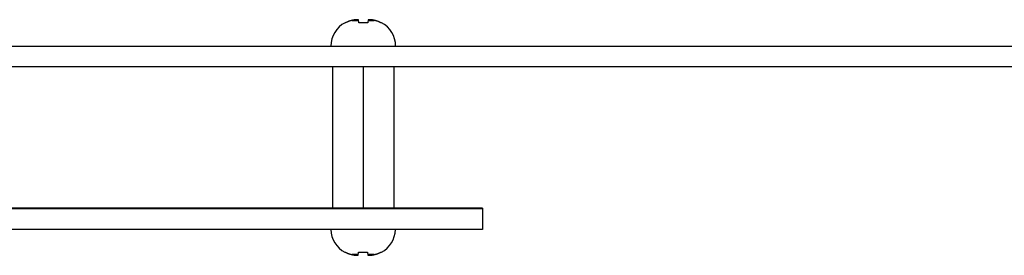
# Model space of a CAD drawing. Header units: inches. Extents: x 0.2 to 16.8, y 0.1 to 10.8.
# Tile 22 of 23: x 9.664 to 11.463, y 8.334 to 8.764. Entities that reach past the tile are written whole.
import ezdxf

# ---------------------------------------------------------------- set-up
doc = ezdxf.new("R2010")
doc.units = ezdxf.units.IN
doc.header["$LTSCALE"] = 0.935
doc.header["$MEASUREMENT"] = 0
doc.layers.get('0').update_dxf_attribs({"linetype": 'CONTINUOUS'})

msp = doc.modelspace()

# ---------------------------------------------------------------- linework, layer by layer
at = {"color": 7, "linetype": 'CONTINUOUS'}
for p, q in [((10.27132, 8.76311), (10.28272, 8.76311)), ((10.28326, 8.75879), (10.28261, 8.76394)), ((10.30027, 8.76394), (10.29962, 8.75879)), ((10.30017, 8.76311), (10.31156, 8.76311)), ((6.98124, 8.71608), (14.35104, 8.71608)), ((7.29924, 8.67888), (12.96024, 8.67888)), ((10.23534, 8.67888), (10.23534, 8.42028)), ((10.29144, 8.67888), (10.29144, 8.42028)), ((10.34754, 8.67888), (10.34754, 8.42028)), ((10.50916, 8.42028), (6.95424, 8.42028)), ((10.50916, 8.42028), (10.50916, 8.41908)), ((10.50924, 8.41908), (6.96924, 8.41908)), ((10.50924, 8.41908), (10.50924, 8.38128)), ((10.50924, 8.38128), (6.96924, 8.38128)), ((10.28245, 8.33546), (10.27106, 8.33546)), ((10.28235, 8.33463), (10.283, 8.33978)), ((10.29936, 8.33978), (10.30001, 8.33463)), ((10.3113, 8.33546), (10.2999, 8.33546))]:
    msp.add_line(p, q, dxfattribs=at)
for centre, start, end in [((10.28073, 8.71608), 117.95497, 180), ((10.30215, 8.71608), 0, 62.04503), ((10.28047, 8.38248), 181.42228, 242.04503), ((10.30189, 8.38248), 297.95497, 358.57772)]:
    msp.add_arc(centre, 0.04835, start, end, dxfattribs=at)
for points, knots in [([(10.27132, 8.76311), (10.27101, 8.76304), (10.27037, 8.7629), (10.26938, 8.76265), (10.26831, 8.76237), (10.26716, 8.76203), (10.26591, 8.76164), (10.26459, 8.76118), (10.26321, 8.76065), (10.26181, 8.76007), (10.26043, 8.75945), (10.25953, 8.75901), (10.25909, 8.75879)], [0, 0, 0, 0, 0.0736319, 0.1516469, 0.2357449, 0.3276268, 0.4285064, 0.5371927, 0.6515605, 0.7687878, 0.885925, 1, 1, 1, 1]), ([(10.27562, 8.76394), (10.27537, 8.76389), (10.27485, 8.76381), (10.27405, 8.76366), (10.2732, 8.7635), (10.27228, 8.76331), (10.27165, 8.76318), (10.27132, 8.76311)], [0, 0, 0, 0, 0.1743847, 0.3595031, 0.5574304, 0.7702379, 1, 1, 1, 1]), ([(10.28003, 8.7643), (10.27985, 8.76429), (10.27948, 8.76427), (10.27893, 8.76424), (10.27838, 8.7642), (10.27783, 8.76416), (10.27728, 8.76411), (10.27673, 8.76406), (10.27618, 8.764), (10.27581, 8.76396), (10.27562, 8.76394)], [0, 0, 0, 0, 0.1248599, 0.2493519, 0.3736568, 0.4979611, 0.6224636, 0.7474423, 0.8731889, 1, 1, 1, 1]), ([(10.28261, 8.76394), (10.2825, 8.76396), (10.28229, 8.764), (10.28196, 8.76406), (10.28164, 8.76411), (10.28132, 8.76416), (10.28099, 8.7642), (10.28067, 8.76424), (10.28035, 8.76427), (10.28014, 8.76429), (10.28003, 8.7643)], [0, 0, 0, 0, 0.1279399, 0.2544544, 0.3798631, 0.5044769, 0.6285907, 0.7524176, 0.8761568, 1, 1, 1, 1]), ([(10.30285, 8.7643), (10.30274, 8.76429), (10.30253, 8.76427), (10.30221, 8.76424), (10.30189, 8.7642), (10.30157, 8.76416), (10.30125, 8.76411), (10.30092, 8.76406), (10.3006, 8.764), (10.30038, 8.76396), (10.30027, 8.76394)], [0, 0, 0, 0, 0.1238463, 0.2475876, 0.371416, 0.4955307, 0.6201444, 0.7455518, 0.8720637, 1, 1, 1, 1]), ([(10.30726, 8.76394), (10.30708, 8.76396), (10.30671, 8.764), (10.30615, 8.76406), (10.3056, 8.76411), (10.30505, 8.76416), (10.3045, 8.7642), (10.30395, 8.76424), (10.3034, 8.76427), (10.30303, 8.76429), (10.30285, 8.7643)], [0, 0, 0, 0, 0.1268147, 0.2525639, 0.377544, 0.5020465, 0.6263499, 0.7506533, 0.8751431, 1, 1, 1, 1]), ([(10.31156, 8.76311), (10.31123, 8.76318), (10.3106, 8.76331), (10.30968, 8.7635), (10.30882, 8.76366), (10.30803, 8.76381), (10.30751, 8.76389), (10.30726, 8.76394)], [0, 0, 0, 0, 0.2307142, 0.4439327, 0.6417951, 0.8264373, 1, 1, 1, 1]), ([(10.3238, 8.75879), (10.32336, 8.75901), (10.32248, 8.75944), (10.32114, 8.76004), (10.31977, 8.76061), (10.31841, 8.76114), (10.31708, 8.7616), (10.31581, 8.76201), (10.31463, 8.76235), (10.31354, 8.76265), (10.31253, 8.76289), (10.31188, 8.76304), (10.31156, 8.76311)], [0, 0, 0, 0, 0.1114941, 0.2255207, 0.3400401, 0.4530352, 0.5623466, 0.665226, 0.7594914, 0.8458192, 0.9255437, 1, 1, 1, 1]), ([(10.25909, 8.75879), (10.259, 8.75879), (10.25883, 8.75879), (10.2586, 8.75879), (10.25842, 8.75879), (10.25827, 8.75879), (10.25817, 8.75879), (10.2581, 8.75879), (10.25808, 8.75879), (10.25807, 8.75879)], [0, 0, 0, 0, 0.2643099, 0.4885101, 0.6723458, 0.8155545, 0.9179848, 0.9794889, 1, 1, 1, 1]), ([(10.29962, 8.75879), (10.29924, 8.75879), (10.29847, 8.75879), (10.29731, 8.75879), (10.29615, 8.75879), (10.29497, 8.75879), (10.2938, 8.75879), (10.29262, 8.75879), (10.29144, 8.75879), (10.29026, 8.75879), (10.28908, 8.75879), (10.28791, 8.75879), (10.28674, 8.75879), (10.28557, 8.75879), (10.28441, 8.75879), (10.28365, 8.75879), (10.28326, 8.75879)], [0, 0, 0, 0, 0.07026, 0.141058, 0.2123057, 0.2839134, 0.3557918, 0.4278507, 0.5, 0.5721493, 0.6442082, 0.7160866, 0.7876943, 0.858942, 0.92974, 1, 1, 1, 1]), ([(10.32481, 8.75879), (10.32481, 8.75879), (10.32478, 8.75879), (10.32472, 8.75879), (10.32461, 8.75879), (10.32447, 8.75879), (10.32428, 8.75879), (10.32405, 8.75879), (10.32389, 8.75879), (10.3238, 8.75879)], [0, 0, 0, 0, 0.0205111, 0.0820152, 0.1844455, 0.3276542, 0.5114899, 0.7356901, 1, 1, 1, 1]), ([(10.25781, 8.33978), (10.25781, 8.33978), (10.25784, 8.33978), (10.2579, 8.33978), (10.25801, 8.33978), (10.25815, 8.33978), (10.25834, 8.33978), (10.25857, 8.33978), (10.25873, 8.33978), (10.25882, 8.33978)], [0, 0, 0, 0, 0.0205111, 0.0820152, 0.1844455, 0.3276542, 0.5114899, 0.7356901, 1, 1, 1, 1]), ([(10.25882, 8.33978), (10.25925, 8.33956), (10.26013, 8.33913), (10.26148, 8.33852), (10.26285, 8.33795), (10.26421, 8.33743), (10.26554, 8.33697), (10.26681, 8.33656), (10.26799, 8.33621), (10.26908, 8.33592), (10.27009, 8.33567), (10.27074, 8.33553), (10.27106, 8.33546)], [0, 0, 0, 0, 0.1114941, 0.2255207, 0.3400401, 0.4530352, 0.5623466, 0.665226, 0.7594914, 0.8458192, 0.9255437, 1, 1, 1, 1]), ([(10.27106, 8.33546), (10.27139, 8.33539), (10.27202, 8.33525), (10.27294, 8.33507), (10.27379, 8.33491), (10.27459, 8.33476), (10.27511, 8.33467), (10.27536, 8.33463)], [0, 0, 0, 0, 0.2307142, 0.4439327, 0.6417951, 0.8264373, 1, 1, 1, 1]), ([(10.27536, 8.33463), (10.27554, 8.33461), (10.27591, 8.33457), (10.27647, 8.33451), (10.27702, 8.33446), (10.27757, 8.33441), (10.27812, 8.33437), (10.27867, 8.33433), (10.27922, 8.3343), (10.27958, 8.33427), (10.27977, 8.33427)], [0, 0, 0, 0, 0.1268147, 0.2525639, 0.377544, 0.5020465, 0.6263499, 0.7506533, 0.8751431, 1, 1, 1, 1]), ([(10.27977, 8.33427), (10.27988, 8.33427), (10.28009, 8.3343), (10.28041, 8.33433), (10.28073, 8.33437), (10.28105, 8.33441), (10.28137, 8.33446), (10.2817, 8.33451), (10.28202, 8.33457), (10.28224, 8.33461), (10.28235, 8.33463)], [0, 0, 0, 0, 0.1238463, 0.2475876, 0.371416, 0.4955307, 0.6201444, 0.7455518, 0.8720637, 1, 1, 1, 1]), ([(10.283, 8.33978), (10.28338, 8.33978), (10.28415, 8.33978), (10.28531, 8.33978), (10.28647, 8.33978), (10.28764, 8.33978), (10.28882, 8.33978), (10.29, 8.33978), (10.29118, 8.33978), (10.29236, 8.33978), (10.29354, 8.33978), (10.29471, 8.33978), (10.29588, 8.33978), (10.29705, 8.33978), (10.2982, 8.33978), (10.29897, 8.33978), (10.29936, 8.33978)], [0, 0, 0, 0, 0.07026, 0.141058, 0.2123057, 0.2839134, 0.3557918, 0.4278507, 0.5, 0.5721493, 0.6442082, 0.7160866, 0.7876943, 0.858942, 0.92974, 1, 1, 1, 1]), ([(10.30001, 8.33463), (10.30012, 8.33461), (10.30033, 8.33457), (10.30066, 8.33451), (10.30098, 8.33446), (10.3013, 8.33441), (10.30162, 8.33437), (10.30194, 8.33433), (10.30227, 8.3343), (10.30248, 8.33427), (10.30259, 8.33427)], [0, 0, 0, 0, 0.1279399, 0.2544544, 0.3798631, 0.5044769, 0.6285907, 0.7524176, 0.8761568, 1, 1, 1, 1]), ([(10.30259, 8.33427), (10.30277, 8.33427), (10.30314, 8.3343), (10.30369, 8.33433), (10.30424, 8.33437), (10.30479, 8.33441), (10.30534, 8.33446), (10.30589, 8.33451), (10.30644, 8.33457), (10.30681, 8.33461), (10.307, 8.33463)], [0, 0, 0, 0, 0.1248599, 0.2493519, 0.3736568, 0.4979611, 0.6224636, 0.7474423, 0.8731889, 1, 1, 1, 1]), ([(10.307, 8.33463), (10.30725, 8.33467), (10.30777, 8.33476), (10.30857, 8.33491), (10.30942, 8.33507), (10.31034, 8.33525), (10.31097, 8.33539), (10.3113, 8.33546)], [0, 0, 0, 0, 0.1743847, 0.3595031, 0.5574304, 0.7702379, 1, 1, 1, 1]), ([(10.3113, 8.33546), (10.31161, 8.33552), (10.31225, 8.33567), (10.31324, 8.33591), (10.31431, 8.3362), (10.31546, 8.33653), (10.31671, 8.33693), (10.31803, 8.33739), (10.31941, 8.33791), (10.32081, 8.33849), (10.32219, 8.33912), (10.32309, 8.33955), (10.32353, 8.33978)], [0, 0, 0, 0, 0.0736319, 0.1516469, 0.2357449, 0.3276268, 0.4285064, 0.5371927, 0.6515605, 0.7687878, 0.885925, 1, 1, 1, 1]), ([(10.32353, 8.33978), (10.32362, 8.33978), (10.32379, 8.33978), (10.32402, 8.33978), (10.3242, 8.33978), (10.32435, 8.33978), (10.32445, 8.33978), (10.32452, 8.33978), (10.32454, 8.33978), (10.32455, 8.33978)], [0, 0, 0, 0, 0.2643099, 0.4885101, 0.6723458, 0.8155545, 0.9179848, 0.9794889, 1, 1, 1, 1])]:
    msp.add_open_spline(points, degree=3, knots=knots, dxfattribs=at)

doc.saveas('drawing.dxf')
